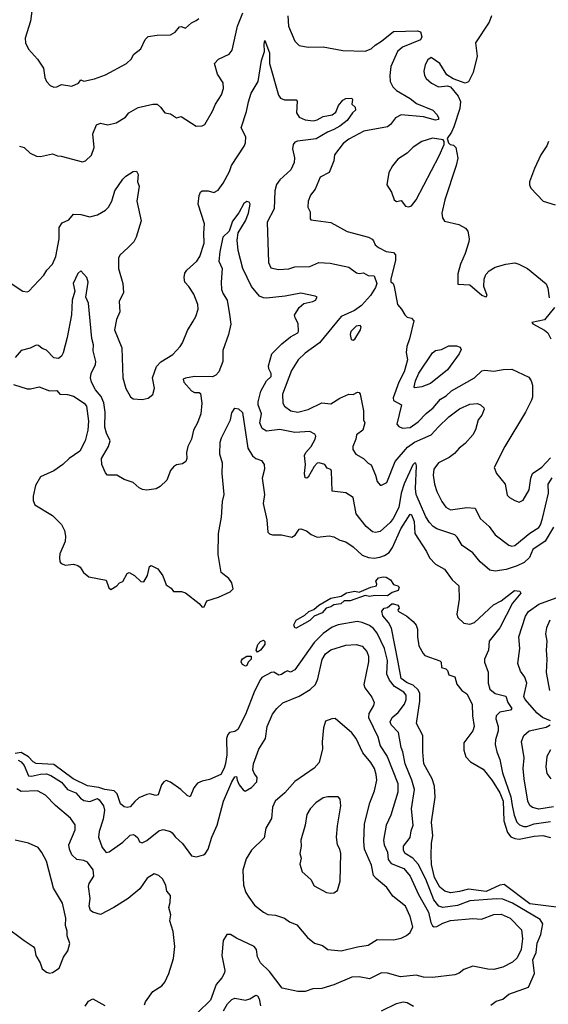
# Model space of a CAD drawing. Extents: x 2133461 to 2293071, y 753526 to 916327.
# Tile 174 of 256: x 2153406 to 2156939, y 847568 to 854149. Entities that reach past the tile are written whole.
import ezdxf

# ---------------------------------------------------------------- set-up
doc = ezdxf.new("R2010")
doc.units = 0

msp = doc.modelspace()

# ---------------------------------------------------------------- linework, layer by layer
at = {"layer": '0CON10XD'}
for points in [[(2153403.8, 853303.8), (2153435, 853293.8), (2153476.8, 853256.8), (2153517.3, 853237.3), (2153545.7, 853234.3), (2153625, 853252.5), (2153658.3, 853238.3), (2153683.3, 853236.7), (2153825, 853199.2), (2153845.6, 853204.4), (2153885.9, 853244.1), (2153902.9, 853295), (2153894, 853385), (2153920, 853445), (2153945, 853456), (2153995, 853446.7), (2154051.7, 853458.3), (2154112.3, 853497.7), (2154135, 853526), (2154197.8, 853562.2), (2154295, 853584.2), (2154323.9, 853583.9), (2154346.7, 853565), (2154375, 853526.7), (2154415, 853518.8), (2154453.6, 853493.6), (2154485, 853502.5), (2154586.1, 853436.1), (2154625, 853438.8), (2154642.7, 853447.3), (2154695, 853536.7), (2154714.4, 853585), (2154755, 853646.2), (2154768.3, 853688.3), (2154765.5, 853725.5), (2154727.1, 853785), (2154707.1, 853855), (2154735, 853884.3), (2154805, 853917.5), (2154825.7, 853945), (2154862.5, 854105), (2154897.1, 854195)], [(2153487.1, 854205), (2153479.2, 854139.2), (2153442.5, 854025), (2153443.8, 853995), (2153465, 853951.2), (2153524.1, 853884.1), (2153566, 853825), (2153573.2, 853763.2), (2153586, 853735), (2153609.7, 853709.7), (2153635, 853697.5), (2153655, 853700), (2153685.5, 853714.5), (2153755.4, 853704.6), (2153800, 853725), (2153815, 853746.7), (2153835, 853736.7), (2153905, 853752.7), (2153979.1, 853780.9), (2154118.8, 853855), (2154152.3, 853887.7), (2154166.7, 853915), (2154215, 853953.3), (2154244.3, 854015.7), (2154265, 854036), (2154325, 854046), (2154415, 854048), (2154444.5, 854065.5), (2154475, 854101.2), (2154485, 854103.8), (2154515, 854091.2), (2154555, 854127.5), (2154586.1, 854143.9), (2154603, 854157)], [(2155198.8, 854175), (2155202.9, 854105), (2155244.3, 854005), (2155275, 853976), (2155334.5, 853964.5), (2155435, 853966.9), (2155565, 853942.2), (2155715, 853939.2), (2155755, 853952.9), (2155781.4, 853978.6), (2155824.4, 854005), (2155905, 854069.1), (2156065, 854073.8), (2156085, 854068.1), (2156094.5, 854035), (2156084.4, 854015), (2155964.1, 853965.9), (2155932, 853935), (2155885.7, 853835), (2155880, 853775), (2155883.2, 853735), (2155899.1, 853699.1), (2155924.7, 853674.7), (2156015, 853621.5), (2156057.5, 853587.5), (2156166.4, 853545), (2156194.5, 853515), (2156204.4, 853495), (2156205, 853481.2), (2156185, 853477.9), (2156105, 853500), (2155955, 853512.5), (2155918, 853492), (2155885, 853447.8), (2155865, 853432.3), (2155706.9, 853403.1), (2155605, 853350), (2155568.3, 853321.7), (2155509.2, 853245), (2155506.5, 853205), (2155475, 853126.7), (2155414.4, 853095.6), (2155380, 853015), (2155350, 852975), (2155334, 852935), (2155332, 852895), (2155348, 852865), (2155346.7, 852816.7), (2155351.7, 852811.7), (2155485, 852794), (2155595, 852732.2), (2155737.5, 852695), (2155762, 852682), (2155770, 852670), (2155782.5, 852645), (2155805, 852625.8), (2155855, 852599.2), (2155905, 852591.8), (2155917, 852577), (2155919, 852541), (2155886.2, 852415), (2155887.5, 852397.5), (2155902.5, 852385), (2155910, 852365), (2155931.2, 852245), (2155958.8, 852215), (2155980, 852175), (2155995, 852160), (2156025, 852153.3), (2156040, 852135), (2156011.9, 852015), (2155992.9, 851965), (2155990, 851925), (2155998.9, 851875), (2155975.2, 851795), (2155939.6, 851725), (2155902, 851622), (2155905, 851603.8), (2155957.1, 851575), (2155927.5, 851445), (2155939.1, 851429.1), (2155965, 851419.4), (2156015, 851423.8), (2156070.1, 851459.9), (2156122.9, 851517.1), (2156169.5, 851555), (2156218, 851612), (2156255.6, 851635), (2156291.9, 851668.1), (2156445.8, 851755), (2156495, 851802.2), (2156515, 851805.7), (2156575, 851799.4), (2156638.6, 851811.4), (2156695, 851813.1), (2156808.9, 851758.9), (2156824.5, 851734.5), (2156833.3, 851705), (2156834.3, 851625), (2156828.1, 851605), (2156787.8, 851525), (2156648.1, 851295), (2156576.7, 851155), (2156593.3, 851115), (2156650, 851045), (2156665, 850971.2), (2156680, 850955), (2156716.2, 850936.2), (2156745, 850924), (2156772.4, 850937.6), (2156812.4, 851007.6), (2156822.7, 851085), (2156833.8, 851115), (2156895, 851158.9), (2156955, 851220.8)], [(2156558.6, 854175), (2156545, 854132), (2156452.5, 853995), (2156464.5, 853905), (2156436.5, 853795), (2156405, 853733.8), (2156383.3, 853723.3), (2156302.7, 853752.7), (2156261.1, 853781.1), (2156215, 853856.9), (2156156.6, 853896.6), (2156135, 853881.2), (2156117, 853847), (2156108, 853805), (2156112, 853775), (2156123.8, 853755), (2156158.8, 853725), (2156205, 853700.8), (2156265, 853706.2), (2156285, 853700), (2156336.4, 853636.4), (2156351.6, 853601.6), (2156347.6, 853555), (2156308.3, 853431.7), (2156293.2, 853396.7), (2156263.3, 853355), (2156273.3, 853325), (2156283.6, 853313.6), (2156305, 853310), (2156321.2, 853295), (2156333.8, 853223.8), (2156324.5, 853175), (2156246.7, 852945), (2156226.8, 852855), (2156232.1, 852825), (2156245, 852802.9), (2156340.3, 852780.3), (2156385.6, 852755.6), (2156401.4, 852735), (2156410.5, 852685), (2156408.2, 852665), (2156384.6, 852585.4), (2156352.9, 852515), (2156335, 852450), (2156335, 852380), (2156415, 852376.2), (2156495, 852307.7), (2156515, 852297.8), (2156525, 852296.2), (2156530, 852305), (2156508.2, 852365), (2156510.5, 852415), (2156520.8, 852445), (2156545, 852470), (2156585, 852494), (2156655, 852514), (2156715, 852522.5), (2156743.3, 852515), (2156800, 852485), (2156925, 852382.5), (2156936.7, 852355), (2156945, 852290)], [(2153335, 852394), (2153426.1, 852333.9), (2153455, 852330), (2153466.2, 852335), (2153567.9, 852442.1), (2153588, 852475), (2153624.2, 852515), (2153646.4, 852565), (2153669.3, 852685), (2153670, 852760), (2153688.8, 852791.2), (2153735, 852810), (2153765, 852848.8), (2153815, 852847.1), (2153875, 852831.4), (2153926, 852845), (2153980, 852875), (2153999.5, 852895), (2154021.2, 852935), (2154042.2, 853005), (2154095, 853082), (2154115, 853102), (2154165, 853133.3), (2154186.1, 853136.1), (2154198.8, 853115), (2154192.5, 853065), (2154204, 853035), (2154187.8, 852935), (2154218.8, 852805), (2154185.4, 852694.6), (2154168, 852665), (2154130.8, 852625), (2154075.8, 852575), (2154065.8, 852555), (2154066, 852485), (2154094.3, 852385), (2154100.8, 852325), (2154071.4, 852265), (2154074.5, 852195.5), (2154053.3, 852145), (2154039.5, 852075), (2154089.4, 851955), (2154095.7, 851755), (2154114.5, 851684.5), (2154147.3, 851627.3), (2154165, 851613.8), (2154225, 851610), (2154265, 851620), (2154295.8, 851644.2), (2154306, 851685), (2154292.9, 851755), (2154319.3, 851830.7), (2154348.5, 851861.5), (2154429.4, 851910.6), (2154478, 851965), (2154495, 851990), (2154527.6, 852072.4), (2154565.5, 852134.5), (2154582.5, 852165), (2154598.6, 852215), (2154595.8, 852245), (2154569.2, 852315), (2154537.5, 852365), (2154510, 852395), (2154504.3, 852425), (2154510.8, 852455), (2154522.5, 852475), (2154590, 852535), (2154610.8, 852565), (2154640, 852655), (2154636.8, 852723.2), (2154641.9, 852785), (2154599.5, 852915), (2154605.5, 852974.5), (2154614.2, 852995), (2154625, 853004.2), (2154665, 853004.2), (2154703, 852993), (2154731.7, 853008.3), (2154765.6, 853055), (2154808.1, 853135), (2154821.4, 853175), (2154907.2, 853302.8), (2154915.6, 853325), (2154916.9, 853365), (2154885.7, 853425.7), (2154922.5, 853535), (2154935, 853600), (2154952.9, 853657.1), (2154999.4, 853735), (2155023.1, 853875), (2155043.3, 853935), (2155039.1, 853985), (2155045, 854010), (2155076.4, 853926.4), (2155076.2, 853855), (2155135.7, 853645), (2155148.8, 853625), (2155175, 853611.9), (2155255, 853613.3), (2155260, 853605), (2155256, 853525), (2155275, 853498), (2155315, 853479.5), (2155367.6, 853472.4), (2155395, 853479.6), (2155435, 853501.2), (2155495, 853512.2), (2155518.5, 853531.5), (2155537.8, 853575), (2155565, 853611.2), (2155585, 853622.9), (2155626.9, 853625), (2155631.2, 853615), (2155626.7, 853585), (2155648.8, 853565), (2155651.5, 853545), (2155630, 853525), (2155594.5, 853475), (2155545, 853437.3), (2155506, 853414), (2155462.3, 853397.7), (2155388, 853352), (2155263.1, 853336.9), (2155245, 853329.5), (2155232.9, 853315), (2155228.9, 853285), (2155242.7, 853225), (2155239.5, 853195), (2155217.8, 853145), (2155145, 853079.4), (2155122.4, 853047.6), (2155110.9, 853005), (2155106.3, 852885), (2155060.9, 852795), (2155069.2, 852525), (2155085, 852491.2), (2155135, 852478.8), (2155205, 852482.9), (2155245, 852497.1), (2155345, 852499.2), (2155405, 852526.2), (2155481.2, 852521.2), (2155605, 852495.5), (2155657.8, 852457.8), (2155675, 852452), (2155705, 852457.8), (2155735, 852439.4), (2155776.2, 852436.2), (2155793, 852385), (2155785, 852358.9), (2155750, 852305), (2155690.6, 852239.4), (2155644, 852205), (2155554.3, 852165.7), (2155410.9, 851989.1), (2155315, 851919.4), (2155267.8, 851875), (2155223.6, 851805), (2155161.5, 851645), (2155165.5, 851585), (2155175, 851565.8), (2155218.8, 851535), (2155265, 851524.5), (2155335, 851542.3), (2155425, 851588.5), (2155485, 851581.9), (2155545, 851620)], [(2156005, 852898), (2156025, 852904.3), (2156056.2, 852945), (2156210.6, 853239.4), (2156242.2, 853315), (2156244.2, 853334.2), (2156235.9, 853345.9), (2156165, 853356.7), (2156095, 853335.6), (2156035, 853297.5), (2155995, 853256), (2155933.7, 853216.3), (2155897.1, 853172.9), (2155872.3, 853127.7), (2155860.8, 853045), (2155890.8, 852995), (2155909.2, 852945), (2155925, 852934.2), (2155955, 852941.2), (2155985, 852902), (2156005, 852898)], [(2156940.8, 853335), (2156928.5, 853305), (2156889.1, 853245), (2156846.6, 853155), (2156814.5, 853065), (2156814.4, 853044.4), (2156823.2, 853023.2), (2156905, 852936.7), (2156985, 852911.2)], [(2155180.4, 852300.4), (2155055, 852288.2), (2155035, 852289.1), (2155009.8, 852299.8), (2154955.4, 852365), (2154897.5, 852485), (2154866.2, 852606.2), (2154859.6, 852675), (2154865.7, 852725), (2154914.2, 852805), (2154935.6, 852855), (2154945.9, 852915.9), (2154939.5, 852929.5), (2154925, 852934), (2154905, 852919.2), (2154871.4, 852858.6), (2154827.6, 852802.4), (2154805.6, 852734.4), (2154764, 852696), (2154743.4, 852596.6), (2154737.1, 852535), (2154759.4, 852485), (2154752.9, 852395), (2154755.8, 852345), (2154765, 852316.7), (2154792.1, 852275), (2154808.9, 852178.9), (2154817, 852113), (2154801.5, 852045), (2154763, 851937), (2154763.5, 851865), (2154736.9, 851795), (2154716.9, 851773.1), (2154695, 851762.5), (2154575, 851764.4), (2154515, 851753.3), (2154499.2, 851745), (2154502.5, 851725), (2154555, 851668.9), (2154575, 851657.8), (2154605, 851657.3), (2154615, 851651.2), (2154623.1, 851585), (2154616.7, 851515), (2154595, 851453.3), (2154566.9, 851405), (2154554, 851345), (2154528.8, 851295), (2154521.2, 851255), (2154523.8, 851215), (2154516.7, 851195), (2154495, 851181.2), (2154455, 851173.3), (2154435, 851160), (2154414.3, 851135.7), (2154389.1, 851070.9), (2154345, 851028.8), (2154317.3, 851012.7), (2154255, 851003.8), (2154227.7, 851007.7), (2154205, 851018.8), (2154164.6, 851054.6), (2154105, 851076), (2154055, 851104), (2153993.3, 851105), (2153979.1, 851119.1), (2153954.2, 851175), (2153953.3, 851215), (2154000, 851295), (2154010.9, 851335), (2153985.6, 851385), (2153974.6, 851425), (2153977.1, 851525), (2153968.9, 851588.9), (2153949.6, 851629.6), (2153911.6, 851675), (2153885.8, 851725), (2153878.6, 851755), (2153884.3, 851785), (2153912.8, 851845), (2153915.3, 851865), (2153897.3, 851935), (2153898.2, 851975), (2153888.8, 852018.8), (2153866.2, 852253.8), (2153848.6, 852295), (2153864.3, 852395), (2153854, 852425), (2153815, 852470), (2153795, 852453.3), (2153763.8, 852385), (2153773.8, 852335), (2153757.3, 852275), (2153752, 852175), (2153723.4, 852025), (2153697.3, 851922.7), (2153685, 851900.8), (2153665, 851884.3), (2153635, 851889.2), (2153585, 851940), (2153555, 851950), (2153532, 851972), (2153515, 851974.2), (2153475, 851952.5), (2153415, 851938.6), (2153375, 851890.8)], [(2156975, 850757.5), (2156917.7, 850662.3), (2156835, 850608.6), (2156813.9, 850555), (2156778.4, 850521.6), (2156732, 850498), (2156656.7, 850473.3), (2156585, 850463.5), (2156549.5, 850469.5), (2156483.1, 850525), (2156435, 850585.8), (2156362.5, 850635), (2156329.7, 850689.7), (2156313.8, 850705), (2156195, 850746.2), (2156170.6, 850760.6), (2156145, 850787.1), (2156121.2, 850825), (2156056.6, 850975), (2156052.7, 851015), (2156057.8, 851167.8), (2156053.6, 851183.6), (2156045, 851184), (2156033.3, 851173.3), (2155975, 851045.7), (2155955.3, 850985.3), (2155940.9, 850889.1), (2155903.2, 850815), (2155882.6, 850787.4), (2155815, 850728.1), (2155785, 850721.9), (2155765, 850725.7), (2155722.2, 850762.2), (2155655, 850846), (2155635, 850955.7), (2155585, 850985.6), (2155495, 850998), (2155491.1, 851131.1), (2155485, 851142), (2155461.7, 851151.7), (2155445, 851176.7), (2155407.7, 851187.7), (2155395, 851185.8), (2155375, 851162.5), (2155335, 851091.9), (2155325, 851084), (2155315, 851086.7), (2155310, 851115), (2155315.6, 851175), (2155308.9, 851235), (2155318.9, 851255), (2155354.6, 851295), (2155382, 851345), (2155385.9, 851365.9), (2155378.3, 851378.3), (2155345, 851397.1), (2155245, 851390), (2155145, 851410.8), (2155055, 851398.9), (2155027.4, 851417.4), (2155012, 851455), (2155023.1, 851515), (2155000.3, 851575), (2155000.7, 851595), (2155018.5, 851665), (2155055.5, 851734.5), (2155085.9, 851765), (2155086.2, 851785), (2155071.4, 851815), (2155068.8, 851835), (2155091.5, 851915), (2155157.2, 851982.8), (2155215, 852028.5), (2155264, 852055), (2155270, 852065), (2155268.3, 852118.3), (2155246.2, 852155), (2155243.9, 852173.9), (2155275, 852225.7), (2155305, 852252.2), (2155365.7, 852265), (2155382.9, 852275), (2155393.6, 852293.6), (2155381.9, 852301.9), (2155285, 852321.8), (2155180.4, 852300.4)], [(2156981.2, 852225), (2156915, 852142.5), (2156830, 852125), (2156836.7, 852115), (2156913.7, 852073.7), (2156935.8, 852055), (2156955.8, 852015)], [(2155635, 852006.9), (2155645, 852014.5), (2155684.3, 852075), (2155687.5, 852095), (2155681.2, 852105), (2155655, 852100), (2155618.5, 852065), (2155615.5, 852045), (2155622.1, 852012.1), (2155635, 852006.9)], [(2156047.3, 851687.3), (2156043.6, 851695), (2156050.5, 851735), (2156073.3, 851786.7), (2156165, 851921.2), (2156185, 851937.1), (2156225.4, 851944.6), (2156275, 851968.1), (2156325, 851970), (2156350, 851960), (2156355.8, 851945), (2156343.5, 851915), (2156265, 851808), (2156152.1, 851717.9), (2156095, 851694.5), (2156047.3, 851687.3)], [(2153365, 851711.1), (2153455, 851681.8), (2153478.6, 851681.4), (2153535, 851694.2), (2153605, 851668.1), (2153655, 851671.2), (2153675, 851646.7), (2153726.4, 851643.6), (2153765, 851632), (2153837.8, 851585), (2153852.3, 851565), (2153864.8, 851465), (2153860.5, 851405), (2153843.8, 851335), (2153808.5, 851265), (2153736.2, 851215), (2153694.5, 851175.5), (2153635, 851133.1), (2153545, 851092.9), (2153510.5, 851035), (2153496.2, 850965), (2153496.5, 850935), (2153507.1, 850907.1), (2153625.9, 850835.9), (2153685, 850774.6), (2153705.9, 850735), (2153712.3, 850697.7), (2153709.2, 850660.8), (2153675, 850578.8), (2153670.9, 850555), (2153674.4, 850525), (2153682, 850515), (2153712.7, 850502.7), (2153765, 850508.8), (2153795, 850500), (2153809.5, 850489.5), (2153832.5, 850455), (2153867.5, 850425), (2153983.6, 850403.6), (2154002.3, 850352.3), (2154015, 850340), (2154055.8, 850364.2), (2154074, 850386), (2154095, 850393.3), (2154125, 850447.5), (2154137, 850453), (2154172.5, 850435), (2154215, 850393.3), (2154235, 850392.5), (2154260, 850435), (2154272.5, 850495), (2154285, 850500), (2154329.5, 850479.5), (2154362.7, 850432.7), (2154385, 850372.5), (2154419.3, 850349.3), (2154435, 850327.5), (2154487.3, 850327.3), (2154515, 850318), (2154605.7, 850245.7), (2154625, 850221.2), (2154638, 850225), (2154656.4, 850263.6), (2154735, 850288.6), (2154813.3, 850325), (2154833.8, 850345), (2154822.9, 850385), (2154803.5, 850415), (2154752.9, 850452.9), (2154732.3, 850575), (2154734.3, 850715.7), (2154755.7, 850824.3), (2154762, 850928), (2154771.9, 850975), (2154758.3, 851115), (2154761.6, 851185), (2154744.6, 851245), (2154746.2, 851325), (2154754.5, 851355), (2154814.2, 851475), (2154825, 851520), (2154845, 851552.5), (2154868.3, 851548.3), (2154895, 851523.3), (2154931.5, 851285), (2154962.7, 851232.7), (2154985, 851216.2), (2155022.6, 851202.6), (2155040.8, 851175), (2155043.1, 851145), (2155025.6, 851085), (2155042.5, 850975), (2155033.8, 850915), (2155057.8, 850805), (2155063.6, 850723.6), (2155075, 850712.5), (2155095, 850706.7), (2155155, 850705.8), (2155225, 850690), (2155246.5, 850703.5), (2155275, 850742.5), (2155285, 850746.2), (2155322.7, 850732.7), (2155355, 850708.8), (2155395, 850690), (2155475, 850698.6), (2155505, 850691.9), (2155545, 850670), (2155585, 850659.5), (2155635, 850624.6), (2155695, 850569.6), (2155736.7, 850553.3), (2155775, 850550.6), (2155813.2, 850556.8), (2155845, 850567.9), (2155875, 850587.3), (2155898.2, 850621.8), (2155953.7, 850746.3), (2156015, 850844.4), (2156025, 850840), (2156041.9, 850795), (2156047.9, 850715), (2156124.4, 850595), (2156145, 850552.5), (2156185, 850510.6), (2156245, 850475.8), (2156295.6, 850405), (2156342, 850365), (2156344.4, 850275), (2156328, 850175), (2156334.2, 850154.2), (2156375, 850115.8), (2156415, 850108.5), (2156445, 850119.6), (2156572.9, 850237.1), (2156625.2, 850264.8), (2156713.8, 850333.8), (2156748.6, 850328.6), (2156755.8, 850315), (2156701.1, 850248.9), (2156614.6, 850085), (2156545, 849995.7), (2156540, 849935), (2156513.1, 849875), (2156513.3, 849855), (2156537.8, 849787.8), (2156537.3, 849715), (2156547.8, 849675), (2156584, 849645), (2156655, 849626.7), (2156669.1, 849585), (2156695.5, 849545), (2156686.6, 849533.4), (2156615, 849520.4), (2156590.6, 849495), (2156588.1, 849475), (2156603.5, 849425), (2156604.6, 849395), (2156586.2, 849335), (2156584.6, 849305), (2156595.3, 849255.3), (2156616.2, 849205), (2156634.1, 849115), (2156688.5, 848955), (2156696.7, 848896.7), (2156711.7, 848831.7), (2156730, 848785), (2156746.8, 848766.8), (2156775, 848755.8), (2156795, 848756.1), (2156845, 848773.3), (2156955, 848790)], [(2155545, 851620), (2155605, 851646.2), (2155635, 851644), (2155665, 851658.8), (2155675, 851657.5), (2155681.2, 851645), (2155703.3, 851535), (2155703.9, 851473.9), (2155712.5, 851455), (2155698.6, 851405), (2155657.1, 851375), (2155653.5, 851345), (2155633.8, 851295), (2155633.8, 851275), (2155653.8, 851243.8), (2155705, 851215.7), (2155734.5, 851184.5), (2155755, 851173.8), (2155784, 851105), (2155795, 851062.5), (2155815, 851037.5), (2155825, 851036.7), (2155860, 851055), (2155915.5, 851195), (2155998, 851292), (2156045, 851324.2), (2156156.9, 851373.1), (2156205, 851428.2), (2156275, 851493.8), (2156345, 851546.8), (2156415, 851578.9), (2156466.1, 851583.9), (2156486.7, 851575), (2156507.5, 851555), (2156510, 851545), (2156494.2, 851505.8), (2156470.8, 851475), (2156452.1, 851407.9), (2156434.2, 851375), (2156384.7, 851315.3), (2156344.4, 851285.6), (2156311.5, 851248.5), (2156277.1, 851222.9), (2156205, 851188), (2156173.3, 851145), (2156168.7, 851105), (2156178.9, 851045), (2156194.7, 850994.7), (2156228.4, 850928.4), (2156255, 850890.6), (2156285, 850873.5), (2156395, 850889.2), (2156451.2, 850885), (2156484.7, 850814.7), (2156545, 850762), (2156585, 850706), (2156675, 850637.5), (2156695, 850630), (2156715, 850634.4), (2156815, 850716.3), (2156875.3, 850755), (2156887.3, 850772.7), (2156900.4, 850815), (2156940.2, 850985), (2156938.8, 851045), (2156965, 851087.3)], [(2155255, 850082.9), (2155244.4, 850084.4), (2155237.7, 850105), (2155255, 850136.2), (2155311.9, 850168.1), (2155337.7, 850192.3), (2155373.1, 850206.9), (2155404.6, 850235.4), (2155485, 850282.5), (2155555, 850296.5), (2155591.4, 850318.6), (2155645, 850328.9), (2155675, 850322.5), (2155753, 850357), (2155790, 850365), (2155793.3, 850375), (2155785.8, 850395), (2155805, 850418.1), (2155835, 850425.5), (2155855, 850422.9), (2155884, 850405), (2155903.8, 850373.8), (2155932.5, 850365), (2155943.3, 850355), (2155935.4, 850334.6), (2155895, 850320.6), (2155865, 850299.1), (2155779.1, 850300.9), (2155745, 850294.4), (2155715, 850300), (2155615, 850264.5), (2155575, 850264), (2155553.3, 850245), (2155505, 850238), (2155485, 850224.2), (2155455, 850216.2), (2155428, 850185), (2155375, 850163.1), (2155345, 850134.2), (2155255, 850082.9)], [(2156953.1, 849463.1), (2156901.1, 849485), (2156864.4, 849514.4), (2156784.8, 849604.8), (2156776.1, 849625), (2156795.3, 849715), (2156782, 849755), (2156753.3, 849795), (2156735.6, 849845), (2156750, 849945), (2156743.3, 850025), (2156787.4, 850162.6), (2156807, 850193), (2156875, 850243.1), (2156992.9, 850285)], [(2156995, 848217.4), (2156815, 848239.2), (2156645, 848368.2), (2156615, 848364.7), (2156525, 848323), (2156405, 848337.7), (2156345, 848321.1), (2156285, 848313.3), (2156247.5, 848325), (2156215, 848350.5), (2156177.5, 848415), (2156157.6, 848502.4), (2156155.7, 848565), (2156157.5, 848645), (2156167.1, 848695), (2156157.8, 848785), (2156183, 848953), (2156178.9, 849025), (2156162.3, 849075), (2156106.9, 849175), (2156099.6, 849255), (2156100, 849365), (2156058.6, 849445), (2156080, 849595), (2156080.9, 849645), (2156069.1, 849669.1), (2156035, 849702), (2155995, 849717.7), (2155955.8, 849745), (2155934.8, 849855.2), (2155891.5, 850081.5), (2155870.9, 850120.9), (2155834.2, 850165), (2155826, 850195), (2155841.2, 850215), (2155865, 850220), (2155894, 850245), (2155905, 850244.4), (2155933.8, 850235), (2155941.2, 850225), (2155942.5, 850215), (2155932.5, 850205), (2155936.7, 850195), (2155993, 850163), (2156035, 850127.5), (2156055, 850101.2), (2156065.4, 850075), (2156064.4, 850024.4), (2156073.1, 849963.1), (2156102.1, 849912.1), (2156115, 849900), (2156213.6, 849863.6), (2156222.5, 849855), (2156225, 849820), (2156255, 849810), (2156265, 849800), (2156275, 849770), (2156315, 849757.5), (2156328.8, 849708.8), (2156362, 849665), (2156395, 849644), (2156430, 849575), (2156432.9, 849495), (2156444.2, 849424.2), (2156435, 849396.2), (2156374.4, 849315), (2156374.4, 849265.6), (2156388, 849222), (2156419.2, 849189.2), (2156505, 849138.8), (2156565, 849062.9), (2156615, 848982.3), (2156637.3, 848925), (2156642.6, 848795), (2156665.8, 848715.8), (2156688, 848688), (2156715, 848675.2), (2156745, 848670.9), (2156845, 848691.4), (2156903.3, 848696.7), (2156955, 848683.3)], [(2156555, 847562.9), (2156591.7, 847588.3), (2156635, 847602.9), (2156675, 847635.6), (2156807.1, 847682.9), (2156846.1, 847775), (2156836.6, 847865), (2156857.6, 847915), (2156864.4, 847975.6), (2156889.4, 848035), (2156903.8, 848105), (2156884.4, 848135), (2156700.4, 848245), (2156635, 848270.4), (2156593.5, 848273.5), (2156415, 848258.9), (2156331.9, 848228.1), (2156235, 848215.3), (2156208.2, 848225), (2156175, 848266.6), (2156120.8, 848405), (2156069.8, 848505), (2156033.8, 848543.8), (2155982.7, 848575), (2155972.4, 848595), (2155971.1, 848625), (2156016.2, 848683.8), (2156021.9, 848728.1), (2156036.8, 848765), (2156025.3, 848875), (2156044.7, 849004.7), (2156026.4, 849066.4), (2155982, 849175), (2155966.8, 849255), (2155955.3, 849285.3), (2155937.3, 849385), (2155889.1, 849435), (2155883.2, 849455), (2155896.2, 849485), (2155935, 849518.8), (2155978.9, 849575), (2155990, 849605), (2155988.2, 849635), (2155973.3, 849653.3), (2155911.8, 849691.8), (2155877.6, 849735), (2155860, 849775), (2155863.8, 849865), (2155843.5, 849945), (2155795, 850048.8), (2155769.9, 850079.9), (2155745, 850099.4), (2155695, 850120.8), (2155662.4, 850127.6), (2155535, 850104.2), (2155495, 850088.1), (2155433.9, 850046.1), (2155373.8, 849986.2), (2155245, 849803.8), (2155215, 849787.5), (2155195, 849796.7), (2155177.5, 849787.5), (2155155, 849771.4), (2155138, 849768), (2155105, 849788.8), (2155086.4, 849786.4), (2155025, 849752), (2155015, 849739.2), (2154975, 849660.4), (2154915.3, 849504.7), (2154863.2, 849405), (2154845, 849390.8), (2154808.6, 849385), (2154797.7, 849372.3), (2154788.4, 849345), (2154789.8, 849235), (2154782.4, 849177.6), (2154773.1, 849146.9), (2154749.4, 849105), (2154675, 849069.8), (2154625, 849060), (2154595, 849046.4), (2154570, 849015), (2154545, 848954), (2154525, 848962.9), (2154484, 849004), (2154415, 849053.5), (2154385, 849063.3), (2154368.6, 849055), (2154353.5, 849035), (2154331.1, 848968.9), (2154315, 848964.5), (2154275, 848974.1), (2154255, 848970.8), (2154201.8, 848948.2), (2154175, 848924.6), (2154145, 848888.1), (2154125, 848883.3), (2154105, 848887.5), (2154078.6, 848908.6), (2154057.9, 848975), (2154037.3, 848995), (2153975, 849002.9), (2153935, 849017.6), (2153859.3, 849029.3), (2153762.4, 849075), (2153635, 849171.7), (2153515, 849176.4), (2153495, 849188.8), (2153465, 849222.3), (2153415, 849249.9), (2153375.2, 849245.2)], [(2156948.5, 850135), (2156926.5, 850085), (2156921.1, 850045), (2156930, 849995), (2156924.6, 849934.6), (2156929.6, 849875), (2156925.4, 849785), (2156947.8, 849665)], [(2153543.9, 849106.1), (2153585, 849109.3), (2153615, 849098.1), (2153685, 849052.5), (2153725, 849004.1), (2153780.4, 848980.4), (2153811.5, 848945), (2153835, 848930.9), (2153875, 848922.7), (2153925, 848944.6), (2153938.2, 848935), (2153965, 848894), (2153972.1, 848865), (2153963.5, 848805), (2153936.3, 848723.7), (2153933.4, 848685), (2153957.7, 848615), (2153985, 848582.9), (2154005, 848588.1), (2154095, 848650.9), (2154145, 848697.5), (2154165, 848701.9), (2154177, 848697), (2154195, 848680), (2154206, 848655), (2154225, 848647.1), (2154255, 848662.5), (2154335, 848728.5), (2154365, 848735.6), (2154413.2, 848723.2), (2154424, 848715), (2154446.7, 848685), (2154495, 848642), (2154555, 848561.4), (2154587, 848553), (2154635, 848566), (2154645.5, 848574.5), (2154665, 848604), (2154690.4, 848685), (2154725.2, 848764.8), (2154769.1, 848925), (2154825, 849056), (2154845, 849087.5), (2154855, 849090), (2154858.8, 849065), (2154872.5, 849035), (2154900.7, 849000.7), (2154913.6, 848993.6), (2154955, 849016), (2154990, 849055), (2154993.8, 849085), (2154972.4, 849112.4), (2154964.4, 849135), (2154969.6, 849175), (2155005, 849274.2), (2155049.2, 849345), (2155060.5, 849425), (2155095, 849506.1), (2155125, 849545.4), (2155165, 849582.9), (2155275, 849628.2), (2155346.9, 849673.1), (2155382.5, 849705), (2155397.7, 849742.3), (2155427.4, 849872.6), (2155450.5, 849909.5), (2155485, 849937.5), (2155585, 849967.3), (2155655, 849972.9), (2155695, 849961.1), (2155726.5, 849926.5), (2155736.8, 849895), (2155736.9, 849856.9), (2155706.1, 849705), (2155712.6, 849682.6), (2155760.2, 849620.2), (2155775.7, 849585), (2155771.9, 849565), (2155739.4, 849510.6), (2155738.2, 849485), (2155798.9, 849355), (2155814.6, 849295), (2155863.2, 849225), (2155932.7, 849042.7), (2155932.7, 848985), (2155886.9, 848833.1), (2155854.7, 848765), (2155838.5, 848665), (2155842.3, 848635), (2155863.9, 848585), (2155869.7, 848535), (2155889.2, 848509.2), (2155973.6, 848475), (2156015.3, 848425), (2156072.4, 848302.4), (2156138.1, 848185), (2156154.3, 848114.3), (2156165, 848092.9), (2156175.5, 848085.5), (2156195, 848087.3), (2156235, 848110.8), (2156285, 848127.5), (2156435, 848141.1), (2156493.8, 848136.2), (2156575, 848168.9), (2156625, 848170), (2156685, 848143.1), (2156759.6, 848065), (2156767.6, 848005), (2156758.8, 847935), (2156730.4, 847879.6), (2156700.7, 847849.3), (2156635, 847817.1), (2156575, 847801.5), (2156535, 847803.3), (2156435, 847822.2), (2156375, 847801.1), (2156343.7, 847776.3), (2156314.2, 847764.2), (2156165, 847748.1), (2156105, 847749.4), (2156055, 847762.9), (2155952.1, 847752.1), (2155865, 847775.7), (2155825, 847778.1), (2155745, 847738.9), (2155675, 847752.5), (2155625, 847750), (2155505, 847699.1), (2155425, 847673.1), (2155365, 847670.6), (2155315, 847653.5), (2155265, 847654.5), (2155161.2, 847675), (2155076.4, 847786.4), (2155015, 847845.7), (2154995.4, 847885), (2154987.9, 847935), (2154973.3, 847955), (2154855, 848010.5), (2154815, 848035.6), (2154790, 848035), (2154765.8, 847995), (2154756.5, 847895), (2154776.5, 847795), (2154775, 847777.5), (2154757.8, 847745), (2154719.4, 847700.6), (2154680.5, 847595), (2154595, 847510)], [(2154995, 849920.8), (2154987.1, 849935), (2154996.6, 849973.4), (2155015, 849992.5), (2155035, 850001.1), (2155045, 849992.5), (2155045, 849973.9), (2155015, 849935.6), (2154995, 849920.8)], [(2154915, 849827.5), (2154895, 849840), (2154886.2, 849855), (2154888, 849865), (2154895, 849876.2), (2154925, 849894), (2154952.5, 849895), (2154953.8, 849875), (2154933.3, 849855), (2154925, 849832.5), (2154915, 849827.5)], [(2155555, 847924.5), (2155665, 847953.3), (2155735, 847964.3), (2155795, 848000.8), (2155905, 848000), (2155955, 848010.5), (2155992, 848028), (2156015, 848047.1), (2156034.4, 848085), (2156015.5, 848155), (2155985, 848222.9), (2155900, 848290), (2155859.7, 848349.7), (2155787.9, 848407.9), (2155770, 848430), (2155757.4, 848497.4), (2155711.8, 848605), (2155706.1, 848656.1), (2155709.6, 848775), (2155746.5, 848915), (2155778.2, 848995), (2155792.1, 849065), (2155789.2, 849105), (2155778, 849145), (2155753.6, 849185), (2155699.6, 849249.6), (2155654.4, 849345), (2155625, 849382.5), (2155515, 849477.5), (2155493, 849477), (2155450.7, 849459.3), (2155436.7, 849415), (2155427.7, 849322.3), (2155430, 849275), (2155408.1, 849185), (2155375, 849145.6), (2155245, 849056.9), (2155177.8, 848982.2), (2155114.3, 848925), (2155095.6, 848885), (2155089.8, 848810.2), (2155051.9, 848745), (2155039.8, 848680.2), (2154955, 848597.5), (2154918.9, 848541.1), (2154898.1, 848465), (2154902.2, 848365), (2154918.1, 848315), (2154937.1, 848285), (2154975, 848230.8), (2155035, 848184.3), (2155065, 848168.6), (2155115, 848164.3), (2155175, 848144.3), (2155209.7, 848119.7), (2155258.7, 848098.7), (2155328.8, 848015), (2155376.5, 847976.5), (2155430, 847960), (2155465, 847934.2), (2155555, 847924.5)], [(2156975, 848888.2), (2156875, 848871.3), (2156834, 848884), (2156816.2, 848896.2), (2156803.1, 848925), (2156777.1, 849075), (2156771.1, 849145), (2156777.2, 849215), (2156760, 849325), (2156776.7, 849365), (2156811.4, 849395), (2156925, 849420.5), (2156951.9, 849435)], [(2156955, 849268.8), (2156930.5, 849225), (2156923.8, 849155), (2156930.6, 849110.6), (2156955.8, 849075.8)], [(2153395, 849199.8), (2153415, 849188.5), (2153435.1, 849165.1), (2153464.5, 849094.5), (2153485, 849093.3), (2153543.9, 849106.1)], [(2154034.4, 848215.6), (2153945, 848168), (2153895, 848182.9), (2153880, 848195), (2153871.1, 848225), (2153876.2, 848275), (2153866.2, 848355), (2153870.9, 848375), (2153902.3, 848425), (2153896.3, 848466.3), (2153859.1, 848519.1), (2153835, 848529.4), (2153788.8, 848535), (2153755, 848567.5), (2153738.8, 848605), (2153735.4, 848635), (2153776.4, 848735), (2153776.6, 848766.6), (2153745, 848811.9), (2153645, 848896.7), (2153577.5, 848965), (2153525, 848995.5), (2153415, 848990.9), (2153387.1, 849007.1)], [(2155485, 848310), (2155505, 848313.8), (2155530.7, 848329.3), (2155549.1, 848390.9), (2155552.9, 848575), (2155545.7, 848605), (2155529.4, 848635), (2155523.5, 848685), (2155529.8, 848760.2), (2155553.3, 848895), (2155548.3, 848938.3), (2155535, 848953.8), (2155465, 848955.6), (2155435, 848948.9), (2155384.7, 848915.3), (2155348.6, 848875), (2155325, 848836.7), (2155314.4, 848765), (2155286, 848665), (2155287.5, 848625), (2155279.2, 848575), (2155287.1, 848545), (2155279.2, 848505), (2155294.2, 848454.2), (2155351.7, 848401.7), (2155375, 848360), (2155457.5, 848315), (2155485, 848310)], [(2153605, 847776.7), (2153625, 847780), (2153669.7, 847810.3), (2153697.8, 847882.2), (2153728.1, 847925), (2153741.5, 847975), (2153723.5, 848025), (2153722.9, 848057.1), (2153712.7, 848095), (2153714.4, 848144.4), (2153691.2, 848245), (2153632.5, 848345), (2153584, 848525), (2153553.2, 848583.2), (2153528.8, 848615), (2153465, 848644), (2153375, 848664.2)], [(2154240.9, 847565), (2154246.5, 847585), (2154295, 847653.3), (2154355, 847691.2), (2154375, 847716.2), (2154402.8, 847775), (2154433.7, 847875), (2154443.3, 847955), (2154431.5, 848055), (2154410.5, 848125), (2154416.8, 848166.8), (2154403.3, 848215), (2154412.6, 848247.4), (2154414.3, 848295), (2154390, 848325), (2154382.1, 848362.1), (2154362, 848405), (2154335, 848429.2), (2154305, 848439.2), (2154258.3, 848411.7), (2154209.1, 848340.9), (2154131.2, 848275), (2154034.4, 848215.6)], [(2153305, 848092), (2153435, 847994), (2153496.7, 847955), (2153504.1, 847944.1), (2153514.2, 847895), (2153543.8, 847845), (2153556.7, 847805), (2153585, 847783.3), (2153605, 847776.7)], [(2153843.6, 847556.4), (2153865, 847590), (2153895, 847603.8), (2153975, 847561.2)], [(2154768.2, 847525), (2154795, 847570.9), (2154825, 847599.1), (2154845, 847609.2), (2154915, 847596.2), (2154944, 847605), (2154985, 847630), (2154995, 847624.2), (2155005.5, 847605), (2155015, 847558.8)], [(2155824.4, 847524.4), (2155925, 847573.5), (2155970, 847585), (2155995, 847580), (2156037.5, 847555)]]:
    msp.add_lwpolyline(points, dxfattribs=at)

doc.saveas('drawing.dxf')
